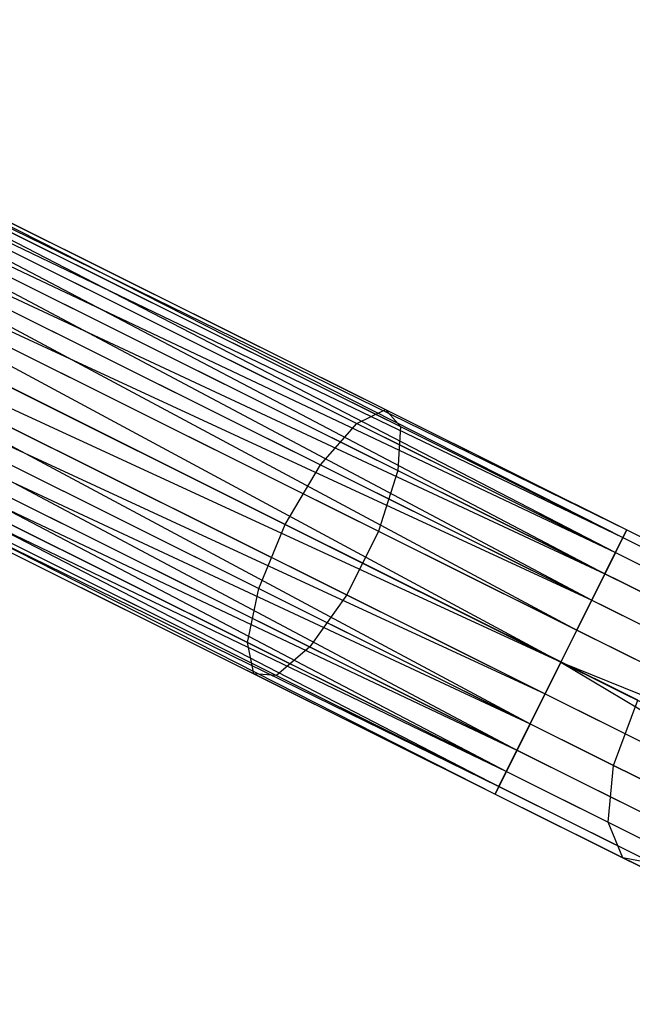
# Model space of a CAD drawing. Extents: x -91 to 91, y -91 to 262.
# Tile 234 of 256: x 59.14 to 63.26, y -33.59 to -26.97. Entities that reach past the tile are written whole.
import ezdxf

# ---------------------------------------------------------------- set-up
doc = ezdxf.new("R2010")
doc.units = 0
doc.header["$LTSCALE"] = 25.4
doc.layers.get('0').update_dxf_attribs({"linetype": 'CONTINUOUS'})

# ---------------------------------------------------------------- blocks, each defined once
blk = doc.blocks.new('ETE0_STL_1')
at = {"color": 0}
for p, q in [((56.3157, -27.0176, 169.653), (63.1994, -30.4499, 169.653)), ((56.3157, -27.0176, 169.653), (63.1994, -30.4499, 169.653)), ((56.3157, -27.0176, 170.3622), (63.2251, -30.3983, 170.1281)), ((56.3157, -27.0176, 170.3622), (63.2251, -30.3983, 170.1281)), ((56.3157, -27.0176, 170.3622), (63.1494, -30.5502, 170.5757)), ((56.3157, -27.0176, 170.3622), (63.1494, -30.5502, 170.5757)), ((56.3414, -26.966, 169.8871), (63.1994, -30.4499, 169.653)), ((56.3414, -26.966, 169.8871), (63.1994, -30.4499, 169.653)), ((56.3414, -26.966, 169.8871), (63.2251, -30.3983, 170.1281)), ((56.3414, -26.966, 169.8871), (63.2251, -30.3983, 170.1281)), ((56.3414, -26.966, 170.1281), (63.2251, -30.3983, 170.1281)), ((56.3414, -26.966, 170.1281), (63.2251, -30.3983, 170.1281)), ((56.2657, -27.1179, 169.4395), (63.0781, -30.6933, 169.2591)), ((56.2657, -27.1179, 169.4395), (63.0781, -30.6933, 169.2591)), ((56.2657, -27.1179, 169.4395), (63.1994, -30.4499, 169.653)), ((56.2657, -27.1179, 169.4395), (63.1994, -30.4499, 169.653)), ((56.2657, -27.1179, 170.5757), (63.1494, -30.5502, 170.5757)), ((56.2657, -27.1179, 170.5757), (63.1494, -30.5502, 170.5757)), ((56.1944, -27.261, 169.2591), (63.0781, -30.6933, 169.2591)), ((56.1944, -27.261, 169.2591), (63.0781, -30.6933, 169.2591)), ((56.1944, -27.261, 170.7561), (63.1494, -30.5502, 170.5757)), ((56.1944, -27.261, 170.7561), (63.1494, -30.5502, 170.5757)), ((56.1944, -27.261, 170.7561), (62.9895, -30.8708, 170.8931)), ((56.1944, -27.261, 170.7561), (62.9895, -30.8708, 170.8931)), ((56.1058, -27.4385, 169.1222), (62.889, -31.0725, 169.0367)), ((56.1058, -27.4385, 169.1222), (62.889, -31.0725, 169.0367)), ((56.1058, -27.4385, 169.1222), (63.0781, -30.6933, 169.2591)), ((56.1058, -27.4385, 169.1222), (63.0781, -30.6933, 169.2591)), ((56.1058, -27.4385, 170.8931), (62.9895, -30.8708, 170.8931)), ((56.1058, -27.4385, 170.8931), (62.9895, -30.8708, 170.8931)), ((56.0052, -27.6402, 169.0367), (62.889, -31.0725, 169.0367)), ((56.0052, -27.6402, 169.0367), (62.889, -31.0725, 169.0367)), ((56.0052, -27.6402, 170.9785), (62.9895, -30.8708, 170.8931)), ((56.0052, -27.6402, 170.9785), (62.9895, -30.8708, 170.8931)), ((56.0052, -27.6402, 170.9785), (62.7822, -31.2867, 171.0076)), ((56.0052, -27.6402, 170.9785), (62.7822, -31.2867, 171.0076)), ((55.8985, -27.8544, 169.0076), (62.7822, -31.2867, 169.0076)), ((55.8985, -27.8544, 169.0076), (62.7822, -31.2867, 169.0076)), ((55.8985, -27.8544, 171.0076), (62.7822, -31.2867, 171.0076)), ((55.8985, -27.8544, 171.0076), (62.7822, -31.2867, 171.0076)), ((62.7822, -31.2867, 171.0076), (55.7917, -28.0686, 170.9785)), ((55.7917, -28.0686, 170.9785), (62.5748, -31.7026, 170.8931)), ((55.7917, -28.0686, 170.9785), (62.5748, -31.7026, 170.8931)), ((55.7917, -28.0686, 169.0367), (62.6754, -31.5009, 169.0367)), ((55.7917, -28.0686, 169.0367), (62.6754, -31.5009, 169.0367)), ((62.7822, -31.2867, 171.0076), (55.7917, -28.0686, 170.9785)), ((55.6911, -28.2703, 170.8931), (62.5748, -31.7026, 170.8931)), ((55.6911, -28.2703, 170.8931), (62.5748, -31.7026, 170.8931)), ((55.6911, -28.2703, 169.1222), (62.4863, -31.8801, 169.2591)), ((55.6911, -28.2703, 169.1222), (62.4863, -31.8801, 169.2591)), ((55.6911, -28.2703, 169.1222), (62.6754, -31.5009, 169.0367)), ((55.6911, -28.2703, 169.1222), (62.6754, -31.5009, 169.0367)), ((59.0018, -28.2925, 319.6635), (61.6023, -29.5891, 318.998)), ((59.0018, -28.2925, 319.6635), (61.6023, -29.5891, 318.998)), ((59.0396, -28.3758, 320.1334), (61.7022, -29.7034, 319.4519)), ((59.0396, -28.3758, 320.1334), (61.7022, -29.7034, 319.4519)), ((55.6026, -28.4478, 170.7561), (62.5748, -31.7026, 170.8931)), ((55.6026, -28.4478, 170.7561), (62.5748, -31.7026, 170.8931)), ((55.6026, -28.4478, 170.7561), (62.4149, -32.0232, 170.5757)), ((55.6026, -28.4478, 170.7561), (62.4149, -32.0232, 170.5757)), ((55.6026, -28.4478, 169.2591), (62.4863, -31.8801, 169.2591)), ((55.6026, -28.4478, 169.2591), (62.4863, -31.8801, 169.2591)), ((58.8661, -28.4145, 319.2211), (61.4081, -29.682, 318.5705)), ((58.8661, -28.4145, 319.2211), (61.4081, -29.682, 318.5705)), ((55.5312, -28.5909, 170.5757), (62.4149, -32.0232, 170.5757)), ((55.5312, -28.5909, 170.5757), (62.4149, -32.0232, 170.5757)), ((55.5312, -28.5909, 169.4395), (62.3649, -32.1235, 169.653)), ((55.5312, -28.5909, 169.4395), (62.3649, -32.1235, 169.653)), ((55.5312, -28.5909, 169.4395), (62.4863, -31.8801, 169.2591)), ((55.5312, -28.5909, 169.4395), (62.4863, -31.8801, 169.2591)), ((58.971, -28.6454, 320.5228), (61.6852, -29.9987, 319.8282)), ((58.971, -28.6454, 320.5228), (61.6852, -29.9987, 319.8282)), ((55.4555, -28.7428, 170.1281), (62.3392, -32.1751, 170.1281)), ((55.4555, -28.7428, 170.1281), (62.3392, -32.1751, 170.1281)), ((55.4555, -28.7428, 169.8871), (62.3392, -32.1751, 170.1281)), ((55.4555, -28.7428, 169.8871), (62.3392, -32.1751, 170.1281)), ((55.4555, -28.7428, 169.8871), (62.3649, -32.1235, 169.653)), ((55.4555, -28.7428, 169.8871), (62.3649, -32.1235, 169.653)), ((55.4812, -28.6912, 170.3622), (62.4149, -32.0232, 170.5757)), ((55.4812, -28.6912, 170.3622), (62.4149, -32.0232, 170.5757)), ((55.4812, -28.6912, 170.3622), (62.3392, -32.1751, 170.1281)), ((55.4812, -28.6912, 170.3622), (62.3392, -32.1751, 170.1281)), ((55.4812, -28.6912, 169.653), (62.3649, -32.1235, 169.653)), ((55.4812, -28.6912, 169.653), (62.3649, -32.1235, 169.653)), ((58.6638, -28.7139, 318.9072), (61.1642, -29.9607, 318.2673)), ((58.6638, -28.7139, 318.9072), (61.1642, -29.9607, 318.2673)), ((58.8116, -29.0395, 320.7428), (61.5549, -30.4074, 320.0407)), ((58.8116, -29.0395, 320.7428), (61.5549, -30.4074, 320.0407)), ((60.9265, -30.3615, 318.1579), (58.4411, -29.1222, 318.794)), ((60.9265, -30.3615, 318.1579), (58.4411, -29.1222, 318.794)), ((58.5981, -29.4679, 320.7428), (61.3413, -30.8357, 320.0407)), ((58.5981, -29.4679, 320.7428), (61.3413, -30.8357, 320.0407)), ((58.2491, -29.5457, 318.9072), (60.7495, -30.7925, 318.2673)), ((58.2491, -29.5457, 318.9072), (60.7495, -30.7925, 318.2673)), ((61.4081, -29.682, 318.5705), (61.6023, -29.5891, 318.998)), ((61.4081, -29.682, 318.5705), (61.6023, -29.5891, 318.998)), ((61.6023, -29.5891, 318.998), (64.0844, -30.8268, 317.9055)), ((61.6023, -29.5891, 318.998), (64.0844, -30.8268, 317.9055)), ((61.6023, -29.5891, 318.998), (61.7022, -29.7034, 319.4519)), ((61.6023, -29.5891, 318.998), (61.7022, -29.7034, 319.4519)), ((61.1642, -29.9607, 318.2673), (61.4081, -29.682, 318.5705)), ((61.1642, -29.9607, 318.2673), (61.4081, -29.682, 318.5705)), ((61.4081, -29.682, 318.5705), (63.8344, -30.8917, 317.5025)), ((61.4081, -29.682, 318.5705), (63.8344, -30.8917, 317.5025)), ((61.7022, -29.7034, 319.4519), (61.6852, -29.9987, 319.8282)), ((61.7022, -29.7034, 319.4519), (61.6852, -29.9987, 319.8282)), ((61.7022, -29.7034, 319.4519), (64.2438, -30.9707, 318.3333)), ((61.7022, -29.7034, 319.4519), (64.2438, -30.9707, 318.3333)), ((58.3792, -29.8323, 320.5228), (61.0934, -31.1856, 319.8282)), ((58.3792, -29.8323, 320.5228), (61.0934, -31.1856, 319.8282)), ((58.1317, -29.8875, 319.2211), (60.6736, -31.155, 318.5705)), ((58.1317, -29.8875, 319.2211), (60.6736, -31.155, 318.5705)), ((60.9265, -30.3615, 318.1579), (61.1642, -29.9607, 318.2673)), ((60.9265, -30.3615, 318.1579), (61.1642, -29.9607, 318.2673)), ((61.1642, -29.9607, 318.2673), (63.5509, -31.1507, 317.2168)), ((61.1642, -29.9607, 318.2673), (63.5509, -31.1507, 317.2168)), ((61.6852, -29.9987, 319.8282), (61.5549, -30.4074, 320.0407)), ((61.6852, -29.9987, 319.8282), (61.5549, -30.4074, 320.0407)), ((61.6852, -29.9987, 319.8282), (64.2759, -31.2905, 318.6879)), ((61.6852, -29.9987, 319.8282), (64.2759, -31.2905, 318.6879)), ((58.1158, -30.0693, 319.6635), (60.7163, -31.3659, 318.998)), ((58.1158, -30.0693, 319.6635), (60.7163, -31.3659, 318.998)), ((58.2051, -30.0493, 320.1334), (60.8678, -31.377, 319.4519)), ((58.2051, -30.0493, 320.1334), (60.8678, -31.377, 319.4519)), ((60.7495, -30.7925, 318.2673), (60.9265, -30.3615, 318.1579)), ((60.7495, -30.7925, 318.2673), (60.9265, -30.3615, 318.1579)), ((63.2989, -31.5444, 317.1137), (60.9265, -30.3615, 318.1579)), ((63.2989, -31.5444, 317.1137), (60.9265, -30.3615, 318.1579)), ((63.2251, -30.3983, 170.1281), (63.1494, -30.5502, 170.5757)), ((63.2251, -30.3983, 170.1281), (63.1494, -30.5502, 170.5757)), ((63.1994, -30.4499, 169.653), (63.2251, -30.3983, 170.1281)), ((63.1994, -30.4499, 169.653), (63.2251, -30.3983, 170.1281)), ((63.2251, -30.3983, 170.1281), (65.8687, -31.7164, 170.3488)), ((63.2251, -30.3983, 170.1281), (65.8687, -31.7164, 170.3488)), ((61.5549, -30.4074, 320.0407), (61.3413, -30.8357, 320.0407)), ((61.5549, -30.4074, 320.0407), (61.3413, -30.8357, 320.0407)), ((61.5549, -30.4074, 320.0407), (64.1734, -31.713, 318.8882)), ((61.5549, -30.4074, 320.0407), (64.1734, -31.713, 318.8882)), ((63.0781, -30.6933, 169.2591), (63.1994, -30.4499, 169.653)), ((63.0781, -30.6933, 169.2591), (63.1994, -30.4499, 169.653)), ((63.1994, -30.4499, 169.653), (65.9062, -31.7996, 169.879)), ((63.1994, -30.4499, 169.653), (65.9062, -31.7996, 169.879)), ((63.1494, -30.5502, 170.5757), (62.9895, -30.8708, 170.8931)), ((63.1494, -30.5502, 170.5757), (62.9895, -30.8708, 170.8931)), ((63.1494, -30.5502, 170.5757), (65.7335, -31.8386, 170.7914)), ((63.1494, -30.5502, 170.5757), (65.7335, -31.8386, 170.7914)), ((62.889, -31.0725, 169.0367), (63.0781, -30.6933, 169.2591)), ((62.889, -31.0725, 169.0367), (63.0781, -30.6933, 169.2591)), ((63.0781, -30.6933, 169.2591), (65.8372, -32.069, 169.4894)), ((63.0781, -30.6933, 169.2591), (65.8372, -32.069, 169.4894)), ((60.6736, -31.155, 318.5705), (60.7495, -30.7925, 318.2673)), ((60.6736, -31.155, 318.5705), (60.7495, -30.7925, 318.2673)), ((60.7495, -30.7925, 318.2673), (63.1362, -31.9825, 317.2168)), ((60.7495, -30.7925, 318.2673), (63.1362, -31.9825, 317.2168)), ((61.3413, -30.8357, 320.0407), (61.0934, -31.1856, 319.8282)), ((61.3413, -30.8357, 320.0407), (61.0934, -31.1856, 319.8282)), ((61.3413, -30.8357, 320.0407), (63.9598, -32.1413, 318.8882)), ((61.3413, -30.8357, 320.0407), (63.9598, -32.1413, 318.8882)), ((62.9895, -30.8708, 170.8931), (62.7822, -31.2867, 171.0076)), ((62.9895, -30.8708, 170.8931), (62.7822, -31.2867, 171.0076)), ((62.9895, -30.8708, 170.8931), (65.5314, -32.1382, 171.1053)), ((62.9895, -30.8708, 170.8931), (65.5314, -32.1382, 171.1053)), ((62.7822, -31.2867, 169.0076), (62.889, -31.0725, 169.0367)), ((62.7822, -31.2867, 169.0076), (62.889, -31.0725, 169.0367)), ((62.889, -31.0725, 169.0367), (65.6777, -32.463, 169.2695)), ((62.889, -31.0725, 169.0367), (65.6777, -32.463, 169.2695)), ((60.7163, -31.3659, 318.998), (60.6736, -31.155, 318.5705)), ((60.6736, -31.155, 318.5705), (63.0999, -32.3648, 317.5025)), ((60.6736, -31.155, 318.5705), (63.0999, -32.3648, 317.5025)), ((60.7163, -31.3659, 318.998), (60.6736, -31.155, 318.5705)), ((61.0934, -31.1856, 319.8282), (60.8678, -31.377, 319.4519)), ((61.0934, -31.1856, 319.8282), (60.8678, -31.377, 319.4519)), ((61.0934, -31.1856, 319.8282), (63.6841, -32.4774, 318.6879)), ((61.0934, -31.1856, 319.8282), (63.6841, -32.4774, 318.6879)), ((62.7822, -31.2867, 171.0076), (62.5748, -31.7026, 170.8931)), ((62.7822, -31.2867, 171.0076), (62.5748, -31.7026, 170.8931)), ((62.6754, -31.5009, 169.0367), (62.7822, -31.2867, 169.0076)), ((62.6754, -31.5009, 169.0367), (62.7822, -31.2867, 169.0076)), ((62.7822, -31.2867, 169.0076), (65.4641, -32.8914, 169.2695)), ((62.7822, -31.2867, 169.0076), (65.4641, -32.8914, 169.2695)), ((62.7822, -31.2867, 169.0076), (65.6777, -32.463, 169.2695)), ((62.7822, -31.2867, 169.0076), (65.6777, -32.463, 169.2695)), ((62.7822, -31.2867, 171.0076), (65.3088, -32.5465, 171.2186)), ((62.7822, -31.2867, 171.0076), (65.3088, -32.5465, 171.2186)), ((60.8678, -31.377, 319.4519), (60.7163, -31.3659, 318.998)), ((60.7163, -31.3659, 318.998), (63.1985, -32.6036, 317.9055)), ((60.7163, -31.3659, 318.998), (63.1985, -32.6036, 317.9055)), ((60.8678, -31.377, 319.4519), (60.7163, -31.3659, 318.998)), ((60.8678, -31.377, 319.4519), (63.4093, -32.6442, 318.3333)), ((60.8678, -31.377, 319.4519), (63.4093, -32.6442, 318.3333)), ((62.4863, -31.8801, 169.2591), (62.6754, -31.5009, 169.0367)), ((62.4863, -31.8801, 169.2591), (62.6754, -31.5009, 169.0367)), ((62.6754, -31.5009, 169.0367), (65.4641, -32.8914, 169.2695)), ((62.6754, -31.5009, 169.0367), (65.4641, -32.8914, 169.2695)), ((63.1362, -31.9825, 317.2168), (63.2989, -31.5444, 317.1137)), ((63.1362, -31.9825, 317.2168), (63.2989, -31.5444, 317.1137)), ((62.5748, -31.7026, 170.8931), (62.4149, -32.0232, 170.5757)), ((62.5748, -31.7026, 170.8931), (62.4149, -32.0232, 170.5757)), ((62.5748, -31.7026, 170.8931), (65.1167, -32.97, 171.1053)), ((62.5748, -31.7026, 170.8931), (65.1167, -32.97, 171.1053)), ((62.3649, -32.1235, 169.653), (62.4863, -31.8801, 169.2591)), ((62.3649, -32.1235, 169.653), (62.4863, -31.8801, 169.2591)), ((62.4863, -31.8801, 169.2591), (65.2454, -33.2559, 169.4894)), ((62.4863, -31.8801, 169.2591), (65.2454, -33.2559, 169.4894)), ((63.0999, -32.3648, 317.5025), (63.1362, -31.9825, 317.2168)), ((63.0999, -32.3648, 317.5025), (63.1362, -31.9825, 317.2168)), ((63.1362, -31.9825, 317.2168), (65.3555, -33.0891, 315.7793)), ((63.1362, -31.9825, 317.2168), (65.3555, -33.0891, 315.7793)), ((62.4149, -32.0232, 170.5757), (62.3392, -32.1751, 170.1281)), ((62.4149, -32.0232, 170.5757), (62.3392, -32.1751, 170.1281)), ((62.4149, -32.0232, 170.5757), (64.999, -33.3117, 170.7914)), ((62.4149, -32.0232, 170.5757), (64.999, -33.3117, 170.7914)), ((62.3392, -32.1751, 170.1281), (62.3649, -32.1235, 169.653)), ((62.3392, -32.1751, 170.1281), (62.3649, -32.1235, 169.653)), ((62.3392, -32.1751, 170.1281), (64.9828, -33.4932, 170.3488)), ((62.3392, -32.1751, 170.1281), (64.9828, -33.4932, 170.3488)), ((62.3649, -32.1235, 169.653), (65.0717, -33.4731, 169.879)), ((62.3649, -32.1235, 169.653), (65.0717, -33.4731, 169.879)), ((63.1985, -32.6036, 317.9055), (63.0999, -32.3648, 317.5025)), ((63.0999, -32.3648, 317.5025), (65.3561, -33.4897, 316.0412)), ((63.0999, -32.3648, 317.5025), (65.3561, -33.4897, 316.0412)), ((63.1985, -32.6036, 317.9055), (63.0999, -32.3648, 317.5025)), ((63.4093, -32.6442, 318.3333), (63.1985, -32.6036, 317.9055)), ((63.1985, -32.6036, 317.9055), (65.5066, -33.7544, 316.4104)), ((63.1985, -32.6036, 317.9055), (65.5066, -33.7544, 316.4104)), ((63.4093, -32.6442, 318.3333), (63.1985, -32.6036, 317.9055))]:
    blk.add_line(p, q, dxfattribs=at)

msp = doc.modelspace()

# ---------------------------------------------------------------- block references
at = {"color": 253}
msp.add_blockref('ETE0_STL_1', (0, 0), dxfattribs=at)

doc.saveas('drawing.dxf')
